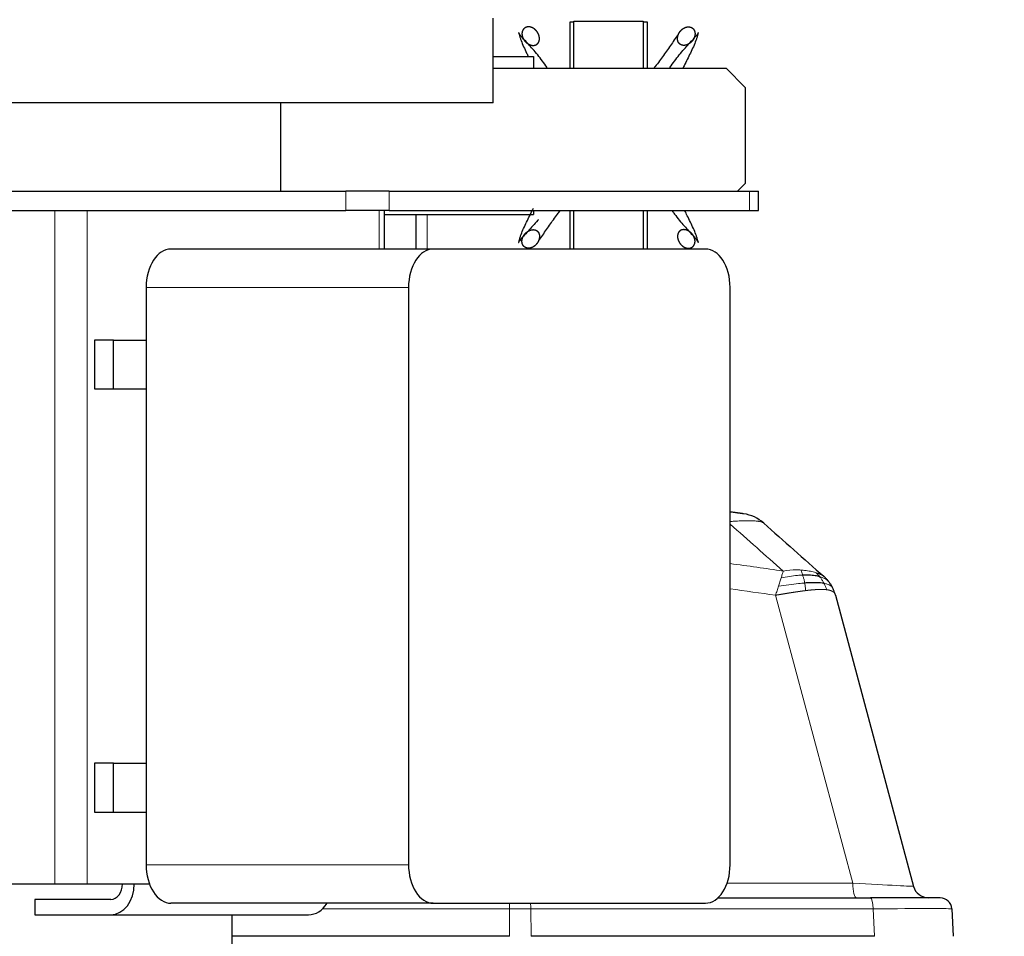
# Model space of a CAD drawing. Header units: inches. Extents: x 0 to 20790, y -12 to 14700.
# Tile 167 of 191: x 11081 to 11337, y 11969 to 12207. Entities that reach past the tile are written whole.
import ezdxf

# ---------------------------------------------------------------- set-up
doc = ezdxf.new("R2010")
doc.units = ezdxf.units.IN
doc.layers.add('1', color=7, linetype='Continuous', true_color=0xffffff)
doc.layers.add('254', color=7, linetype='Continuous', true_color=0xffffff)
doc.styles.add('latin_extended', font='simplex.shx')
doc.dimstyles.get("Standard").update_dxf_attribs({"dimtxt": 0.18, "dimasz": 0.18, "dimexe": 0.18, "dimexo": 0.0625, "dimgap": 0.09, "dimtad": 0, "dimtih": 1, "dimtoh": 1, "dimdec": 4, "dimzin": 0, "dimdsep": 46, "dimtxsty": 'Standard', "dimcen": 0.09, "dimadec": 0, "dimazin": 0, "dimtfac": 1, "dimtdec": 4, "dimtofl": 0, "dimtmove": 0, "dimatfit": 3, "dimfxl": 1, "dimtolj": 1, "dimtzin": 0, "dimarcsym": 0})

# ---------------------------------------------------------------- blocks, each defined once
blk = doc.blocks.new('_U0')
at = {"layer": '254', "color": 3, "linetype": 'Continuous', "lineweight": 13, "transparency": 16777216}
for p, q in [((11596.29, 12504.08), (12351.76, 12504.08)), ((12316.76, 12381.58), (12316.76, 9051.08)), ((11242.24, 8928.58), (12351.76, 8928.58))]:
    blk.add_line(p, q, dxfattribs=at)
at = {"layer": '254', "color": 3, "transparency": 16777216}
for points in [[(12337.18, 12381.58), (12296.35, 12381.58), (12316.76, 12504.08)], [(12296.35, 9051.08), (12337.18, 9051.08), (12316.76, 8928.58)]]:
    blk.add_solid(points, dxfattribs=at)
at = {"layer": 'Defpoints', "color": 0, "transparency": 16777216}
for p in [(11561.29, 12504.08), (11207.24, 8928.58), (12316.76, 8928.58)]:
    blk.add_point(p, dxfattribs=at)
at = {"layer": '254', "color": 2, "lineweight": 13, "transparency": 16777216, "insert": (12133.01, 10500.49), "char_height": 122.5, "attachment_point": 1, "rotation": 90, "style": 'latin_extended'}
blk.add_mtext('\\A1;3575', dxfattribs=at)
blk = doc.blocks.new('_U4')
at = {"layer": '254', "color": 3, "linetype": 'Continuous', "lineweight": 13, "transparency": 16777216}
for p, q in [((9008.02, 11966.58), (9008.02, 12896.47)), ((11886.14, 10173.47), (11886.14, 12896.47)), ((9130.52, 12861.47), (11763.64, 12861.47))]:
    blk.add_line(p, q, dxfattribs=at)
at = {"layer": '254', "color": 3, "transparency": 16777216}
for points in [[(9130.52, 12881.89), (9130.52, 12841.05), (9008.02, 12861.47)], [(11763.64, 12841.05), (11763.64, 12881.89), (11886.14, 12861.47)]]:
    blk.add_solid(points, dxfattribs=at)
at = {"layer": 'Defpoints', "color": 0, "transparency": 16777216}
for p in [(11886.14, 12861.47), (9008.02, 11931.58), (11886.14, 10138.47)]:
    blk.add_point(p, dxfattribs=at)
at = {"layer": '254', "color": 2, "lineweight": 13, "transparency": 16777216, "insert": (10231.25, 13045.22), "char_height": 122.5, "attachment_point": 1, "style": 'latin_extended'}
blk.add_mtext('\\A1;2878', dxfattribs=at)

msp = doc.modelspace()

# ---------------------------------------------------------------- linework, layer by layer
at = {"layer": '1', "color": 2, "linetype": 'Continuous', "lineweight": 25}
for p, q in [((11204.086, 12185.577), (11204.086, 12207.577)), ((11224.086, 12206.577), (11225.045, 12206.577)), ((11224.086, 12194.576), (11224.086, 12206.577)), ((11225.045, 12194.576), (11225.045, 12206.777)), ((11225.045, 12206.777), (11243.045, 12206.777)), ((11243.045, 12206.777), (11243.045, 12194.576)), ((11243.045, 12206.577), (11244.086, 12206.577)), ((11244.086, 12206.577), (11244.086, 12194.576)), ((11204.084, 12197.577), (11214.586, 12197.577)), ((11214.586, 12197.577), (11214.586, 12194.575)), ((11204.084, 12194.575), (11264.586, 12194.575)), ((11264.586, 12194.575), (11269.586, 12189.575)), ((11269.586, 12189.575), (11269.586, 12164.579)), ((11204.086, 12185.577), (10954.086, 12185.577)), ((11148.936, 12162.577), (11148.936, 12185.577)), ((11269.586, 12164.579), (11267.583, 12162.577)), ((11008.321, 12162.577), (11165.794, 12162.577)), ((11177.021, 12162.577), (11165.794, 12162.577)), ((11177.021, 12162.577), (11270.715, 12162.577)), ((11270.715, 12162.577), (11273.054, 12162.577)), ((11273.054, 12157.577), (11273.054, 12162.577)), ((11008.321, 12157.577), (11165.794, 12157.577)), ((11177.021, 12157.577), (11165.794, 12157.577)), ((11175.866, 12156.577), (11214.586, 12156.577)), ((11175.867, 12147.575), (11175.867, 12157.577)), ((11177.021, 12157.577), (11270.715, 12157.577)), ((11184.086, 12147.571), (11184.086, 12156.57)), ((11214.586, 12157.577), (11214.586, 12156.577)), ((11224.086, 12147.577), (11224.086, 12157.577)), ((11225.045, 12147.577), (11225.045, 12157.577)), ((11243.045, 12157.577), (11243.045, 12147.577)), ((11244.086, 12157.577), (11244.086, 12147.577)), ((11270.715, 12157.577), (11273.054, 12157.577)), ((11188.514, 12147.577), (11120.336, 12147.577)), ((11259.221, 12147.577), (11188.514, 12147.577)), ((11113.909, 12137.577), (11113.909, 11987.577)), ((11182.087, 12137.577), (11182.087, 11987.577)), ((11265.649, 11987.577), (11265.649, 12137.577)), ((11105.425, 12123.927), (11100.446, 12123.927)), ((11100.446, 12123.927), (11100.446, 12111.227)), ((11105.425, 12123.927), (11113.909, 12123.927)), ((11105.425, 12111.227), (11105.425, 12123.927)), ((11100.446, 12111.227), (11105.425, 12111.227)), ((11105.425, 12111.227), (11113.909, 12111.227)), ((11293.032, 12057.62), (11313.311, 11981.937)), ((11100.446, 12013.927), (11100.446, 12001.227)), ((11105.425, 12013.927), (11100.446, 12013.927)), ((11105.425, 12001.227), (11105.425, 12013.927)), ((11105.425, 12013.927), (11113.909, 12013.927)), ((11100.446, 12001.227), (11105.425, 12001.227)), ((11105.425, 12001.227), (11113.909, 12001.227)), ((11076.372, 11982.577), (11090.161, 11982.577)), ((11090.161, 11982.577), (11098.614, 11982.577)), ((11098.614, 11982.577), (11110.827, 11982.577)), ((11110.828, 11982.577), (11110.827, 11982.577)), ((11110.828, 11982.577), (11114.77, 11982.577)), ((11085.017, 11978.577), (11085.017, 11974.577)), ((11104.699, 11978.577), (11085.017, 11978.577)), ((11262.496, 11978.972), (11302.09, 11978.972)), ((11320.259, 11978.972), (11302.09, 11978.972)), ((11188.514, 11977.577), (11120.336, 11977.577)), ((11188.514, 11977.577), (11259.221, 11977.577)), ((11323.255, 11976.129), (11323.63, 11968.972)), ((11085.017, 11974.577), (11104.699, 11974.577)), ((11104.699, 11974.577), (11156.122, 11974.577)), ((11136.236, 11907.577), (11136.236, 11974.577)), ((11208.35, 11968.972), (11136.232, 11968.972)), ((11303.19, 11968.972), (11213.932, 11968.972))]:
    msp.add_line(p, q, dxfattribs=at)
at = {"layer": '1', "color": 110, "linetype": 'Continuous', "lineweight": 13}
for p, q in [((11165.794, 12162.577), (11165.794, 12157.577)), ((11177.021, 12162.577), (11177.021, 12157.577)), ((11270.715, 12162.577), (11270.715, 12157.577)), ((11090.161, 12157.577), (11090.161, 11982.577)), ((11098.614, 12157.577), (11098.614, 11982.577)), ((11174.463, 12157.577), (11174.463, 12147.575)), ((11186.886, 12156.565), (11186.886, 12147.565)), ((11182.087, 12137.577), (11113.909, 12137.577)), ((11297.497, 11982.763), (11277.441, 12057.61)), ((11182.087, 11987.577), (11113.909, 11987.577)), ((11264.854, 11982.763), (11297.497, 11982.763)), ((11208.298, 11976.129), (11159.748, 11976.129)), ((11208.35, 11968.972), (11208.298, 11976.129)), ((11302.815, 11976.129), (11213.88, 11976.129)), ((11213.88, 11976.129), (11213.932, 11968.972)), ((11303.19, 11968.972), (11302.815, 11976.129))]:
    msp.add_line(p, q, dxfattribs=at)
at = {"layer": '1', "color": 2, "linetype": 'Continuous', "lineweight": 25}
for centre, radius, start, end in [((11267.754, 12068.862), 10, 48.47557, 82.02027), ((11317.175, 11982.972), 4, 195, 270), ((11320.259, 11975.972), 3, 3, 90)]:
    msp.add_arc(centre, radius, start, end, dxfattribs=at)
for centre, major_axis, ratio, start_param, end_param in [((11120.336, 12137.577), (0, 10), 0.6427876, 0, 1.5707963), ((11188.514, 12137.577), (0, 10), 0.6427876, 0, 1.5707963), ((11259.221, 12137.577), (0, 10), 0.6427876, 4.712389, 6.2831853), ((11120.336, 11987.577), (0, 10), 0.6427876, 1.5707963, 3.1415927), ((11188.514, 11987.577), (0, 10), 0.6427876, 1.5707963, 3.1415927), ((11259.221, 11987.577), (0, 10), 0.6427876, 3.1415927, 4.712389), ((11104.699, 11982.577), (0, 4.001), 0.7660444, 3.1415927, 4.712389), ((11104.699, 11982.577), (0, -8.001), 0.7660444, 0, 1.5707963), ((11156.122, 11982.577), (0, -8.001), 0.7660444, 0, 0.8955993)]:
    msp.add_ellipse(centre, major_axis=major_axis, ratio=ratio, start_param=start_param, end_param=end_param, dxfattribs=at)
at = {"layer": '1', "color": 110, "linetype": 'Continuous', "lineweight": 13}
for centre, major_axis, ratio, start_param, end_param in [((11298.463, 11982.972), (0, 4), 0.2419219, 1.6231562, 3.1415927), ((11292.328, 11982.972), (-20.983, 1.035), 0.00224, 3.1423129, 4.4636253), ((11302.09, 11975.972), (0, 3), 0.2419219, 4.7647489, 6.2831853), ((11208.193, 11975.972), (0, 3), 0.0348995, 4.7647489, 5.2766517), ((11207.348, 11975.972), (27.001, 0.022), 0.0057899, 1.3264408, 1.5355922), ((11213.155, 11975.972), (0, 3), 0.2419219, 4.7647489, 5.2766517), ((11296.226, 11975.972), (27.029, 0.157), 0.0045296, 0.000211, 1.3245207)]:
    msp.add_ellipse(centre, major_axis=major_axis, ratio=ratio, start_param=start_param, end_param=end_param, dxfattribs=at)
at = {"layer": '1', "color": 2, "linetype": 'Continuous', "lineweight": 25}
for points, degree, knots in [([(11211.948, 12202.141), (11211.686, 12202.449), (11211.194, 12203.036), (11210.795, 12203.587), (11210.672, 12203.838), (11210.683, 12203.911), (11210.75, 12203.738), (11210.831, 12203.459), (11210.898, 12203.173), (11210.981, 12202.842), (11211.114, 12202.366), (11211.412, 12201.485), (11211.986, 12200.153), (11212.651, 12198.758), (11213.07, 12197.899), (11213.222, 12197.59)], 3, [0, 0, 0, 0, 0.1322751, 0.2645503, 0.3306878, 0.3968254, 0.462963, 0.4960317, 0.5291005, 0.5621693, 0.5952381, 0.6613757, 0.7936508, 0.9259259, 1, 1, 1, 1]), ([(11215.729, 12203.658), (11215.635, 12203.834), (11215.438, 12204.145), (11215.202, 12204.429), (11214.93, 12204.679), (11214.601, 12204.902), (11214.295, 12205.073), (11213.99, 12205.214), (11213.633, 12205.314), (11213.26, 12205.339), (11212.926, 12205.286), (11212.634, 12205.199), (11212.352, 12205.08), (11212.045, 12204.868), (11211.811, 12204.571), (11211.668, 12204.229), (11211.595, 12203.932), (11211.552, 12203.629), (11211.546, 12203.26), (11211.613, 12202.895), (11211.737, 12202.547), (11211.873, 12202.273), (11211.948, 12202.141)], 5, [0, 0, 0, 0, 0, 0, 0.1360851, 0.25, 0.25, 0.25, 0.2708653, 0.3748173, 0.4789488, 0.5, 0.5, 0.5, 0.5828898, 0.6871801, 0.75, 0.75, 0.75, 0.7916704, 0.8957455, 1, 1, 1, 1, 1, 1]), ([(11211.948, 12202.141), (11212.05, 12201.962), (11212.256, 12201.658), (11212.501, 12201.381), (11212.779, 12201.138), (11213.154, 12200.89), (11213.503, 12200.704), (11213.843, 12200.562), (11214.204, 12200.477), (11214.577, 12200.469), (11214.878, 12200.525), (11215.094, 12200.592), (11215.256, 12200.656), (11215.541, 12200.819), (11215.802, 12201.088), (11215.963, 12201.401), (11216.042, 12201.662), (11216.095, 12201.963), (11216.121, 12202.267), (11216.1, 12202.636), (11216.019, 12202.996), (11215.889, 12203.34), (11215.778, 12203.568), (11215.729, 12203.658)], 5, [0, 0, 0, 0, 0, 0, 0.1404182, 0.25, 0.25, 0.25, 0.3061889, 0.4101882, 0.5, 0.5, 0.5, 0.5143157, 0.5651452, 0.6182864, 0.7226815, 0.75, 0.75, 0.75, 0.8267229, 0.9303577, 1, 1, 1, 1, 1, 1]), ([(11252.361, 12203.658), (11252.028, 12203.215), (11251.379, 12202.271), (11250.401, 12200.806), (11249.408, 12199.346), (11248.386, 12197.897), (11247.315, 12196.455), (11246.469, 12195.355), (11245.985, 12194.737), (11245.887, 12194.613)], 3, [0, 0, 0, 0, 0.160016, 0.320032, 0.480048, 0.640064, 0.80008, 0.960096, 1, 1, 1, 1]), ([(11256.142, 12202.141), (11256.04, 12201.962), (11255.834, 12201.658), (11255.589, 12201.381), (11255.311, 12201.138), (11254.936, 12200.89), (11254.633, 12200.728), (11254.465, 12200.654), (11254.291, 12200.594), (11254.063, 12200.536), (11253.783, 12200.49), (11253.599, 12200.478), (11253.414, 12200.487), (11253.213, 12200.525), (11253, 12200.591), (11252.914, 12200.624), (11252.832, 12200.664), (11252.749, 12200.712), (11252.623, 12200.797), (11252.551, 12200.853), (11252.483, 12200.915), (11252.42, 12200.981), (11252.275, 12201.16), (11252.173, 12201.325), (11252.099, 12201.495), (11252.047, 12201.672), (11251.995, 12201.963), (11251.976, 12202.186), (11251.979, 12202.37), (11251.997, 12202.553), (11252.044, 12202.813), (11252.106, 12203.059), (11252.163, 12203.234), (11252.232, 12203.404), (11252.313, 12203.568), (11252.361, 12203.658)], 5, [0, 0, 0, 0, 0, 0, 0.1404182, 0.25, 0.25, 0.25, 0.3061889, 0.375, 0.375, 0.375, 0.4101882, 0.5, 0.5, 0.5, 0.5143157, 0.5625, 0.5625, 0.5625, 0.5651452, 0.6182864, 0.625, 0.625, 0.625, 0.7226815, 0.75, 0.75, 0.75, 0.8267229, 0.875, 0.875, 0.875, 0.9303577, 1, 1, 1, 1, 1, 1]), ([(11252.361, 12203.658), (11252.455, 12203.834), (11252.652, 12204.145), (11252.888, 12204.429), (11253.161, 12204.679), (11253.49, 12204.902), (11253.795, 12205.073), (11253.962, 12205.15), (11254.135, 12205.212), (11254.313, 12205.257), (11254.614, 12205.307), (11254.798, 12205.321), (11254.982, 12205.315), (11255.164, 12205.286), (11255.456, 12205.199), (11255.654, 12205.116), (11255.813, 12205.021), (11255.956, 12204.905), (11256.142, 12204.703), (11256.286, 12204.505), (11256.373, 12204.342), (11256.437, 12204.169), (11256.495, 12203.932), (11256.539, 12203.629), (11256.544, 12203.26), (11256.477, 12202.895), (11256.354, 12202.547), (11256.218, 12202.273), (11256.142, 12202.141)], 5, [0, 0, 0, 0, 0, 0, 0.1360851, 0.25, 0.25, 0.25, 0.2708653, 0.3748173, 0.375, 0.375, 0.375, 0.4789488, 0.5, 0.5, 0.5, 0.5828898, 0.625, 0.625, 0.625, 0.6871801, 0.75, 0.75, 0.75, 0.7916704, 0.8957455, 1, 1, 1, 1, 1, 1]), ([(11256.142, 12202.141), (11256.405, 12202.449), (11256.896, 12203.036), (11257.296, 12203.587), (11257.418, 12203.838), (11257.407, 12203.911), (11257.34, 12203.738), (11257.26, 12203.459), (11257.192, 12203.173), (11257.11, 12202.842), (11256.976, 12202.366), (11256.679, 12201.485), (11256.105, 12200.153), (11255.325, 12198.518), (11254.512, 12196.862), (11253.869, 12195.568), (11253.501, 12194.827), (11253.409, 12194.642)], 3, [0, 0, 0, 0, 0.1071725, 0.214345, 0.2679313, 0.3215176, 0.3751038, 0.401897, 0.4286901, 0.4554832, 0.4822763, 0.5358626, 0.6430351, 0.7502076, 0.8573802, 0.9645527, 1, 1, 1, 1]), ([(11218.089, 12194.742), (11217.695, 12195.323), (11216.888, 12196.462), (11215.648, 12198.056), (11214.388, 12199.544), (11213.135, 12200.927), (11212.324, 12201.765), (11211.948, 12202.141)], 3, [0, 0, 0, 0, 0.1969887, 0.3977415, 0.5984944, 0.7992472, 1, 1, 1, 1]), ([(11250.001, 12194.742), (11250.395, 12195.323), (11251.202, 12196.462), (11252.442, 12198.056), (11253.702, 12199.544), (11254.955, 12200.927), (11255.766, 12201.765), (11256.142, 12202.141)], 3, [0, 0, 0, 0, 0.1969887, 0.3977415, 0.5984944, 0.7992472, 1, 1, 1, 1]), ([(11211.948, 12150.956), (11211.686, 12150.647), (11211.194, 12150.06), (11210.795, 12149.509), (11210.672, 12149.258), (11210.683, 12149.185), (11210.75, 12149.358), (11210.831, 12149.637), (11210.898, 12149.923), (11210.981, 12150.254), (11211.114, 12150.73), (11211.412, 12151.611), (11211.986, 12152.944), (11212.765, 12154.578), (11213.579, 12156.234), (11214.178, 12157.442), (11214.504, 12158.097), (11214.553, 12158.195)], 3, [0, 0, 0, 0, 0.108977, 0.217954, 0.2724424, 0.3269309, 0.3814194, 0.4086637, 0.4359079, 0.4631522, 0.4903964, 0.5448849, 0.6538619, 0.7628389, 0.8718158, 0.9807928, 1, 1, 1, 1]), ([(11215.814, 12155.268), (11215.758, 12155.198), (11215.284, 12154.611), (11214.388, 12153.552), (11213.135, 12152.169), (11212.324, 12151.332), (11211.948, 12150.956)], 3, [0, 0, 0, 0, 0.0427569, 0.3618379, 0.680919, 1, 1, 1, 1]), ([(11215.729, 12149.438), (11216.062, 12149.881), (11216.711, 12150.825), (11217.69, 12152.29), (11218.682, 12153.75), (11219.704, 12155.199), (11220.637, 12156.455), (11221.238, 12157.241), (11221.469, 12157.541)], 3, [0, 0, 0, 0, 0.1781698, 0.3563395, 0.5345093, 0.712679, 0.8908488, 1, 1, 1, 1]), ([(11250.609, 12157.479), (11250.804, 12157.203), (11251.41, 12156.367), (11252.442, 12155.04), (11253.702, 12153.552), (11254.955, 12152.169), (11255.766, 12151.332), (11256.142, 12150.956)], 3, [0, 0, 0, 0, 0.1072674, 0.3304506, 0.5536337, 0.7768169, 1, 1, 1, 1]), ([(11256.142, 12150.956), (11256.405, 12150.647), (11256.896, 12150.06), (11257.296, 12149.509), (11257.418, 12149.258), (11257.407, 12149.185), (11257.34, 12149.358), (11257.26, 12149.637), (11257.192, 12149.923), (11257.11, 12150.254), (11256.976, 12150.73), (11256.679, 12151.611), (11256.105, 12152.944), (11255.325, 12154.578), (11254.571, 12156.113), (11254.082, 12157.1), (11253.866, 12157.534)], 3, [0, 0, 0, 0, 0.1138952, 0.2277904, 0.284738, 0.3416856, 0.3986333, 0.4271071, 0.4555809, 0.4840547, 0.5125285, 0.5694761, 0.6833713, 0.7972665, 0.9111617, 1, 1, 1, 1]), ([(11211.948, 12150.956), (11212.05, 12151.134), (11212.256, 12151.438), (11212.501, 12151.715), (11212.779, 12151.958), (11213.154, 12152.206), (11213.458, 12152.368), (11213.626, 12152.442), (11213.799, 12152.503), (11214.027, 12152.56), (11214.308, 12152.606), (11214.492, 12152.618), (11214.676, 12152.609), (11214.878, 12152.571), (11215.091, 12152.505), (11215.176, 12152.472), (11215.259, 12152.432), (11215.341, 12152.384), (11215.467, 12152.3), (11215.54, 12152.243), (11215.607, 12152.182), (11215.67, 12152.115), (11215.815, 12151.936), (11215.917, 12151.771), (11215.991, 12151.602), (11216.043, 12151.425), (11216.095, 12151.133), (11216.114, 12150.91), (11216.112, 12150.726), (11216.093, 12150.544), (11216.046, 12150.283), (11215.985, 12150.037), (11215.927, 12149.862), (11215.858, 12149.692), (11215.778, 12149.528), (11215.729, 12149.438)], 5, [0, 0, 0, 0, 0, 0, 0.1404182, 0.25, 0.25, 0.25, 0.3061889, 0.375, 0.375, 0.375, 0.4101882, 0.5, 0.5, 0.5, 0.5143157, 0.5625, 0.5625, 0.5625, 0.5651452, 0.6182864, 0.625, 0.625, 0.625, 0.7226815, 0.75, 0.75, 0.75, 0.8267229, 0.875, 0.875, 0.875, 0.9303577, 1, 1, 1, 1, 1, 1]), ([(11256.142, 12150.956), (11256.04, 12151.134), (11255.834, 12151.438), (11255.589, 12151.715), (11255.311, 12151.958), (11254.936, 12152.206), (11254.587, 12152.392), (11254.248, 12152.534), (11253.887, 12152.619), (11253.514, 12152.627), (11253.213, 12152.571), (11252.996, 12152.504), (11252.835, 12152.44), (11252.55, 12152.278), (11252.289, 12152.008), (11252.127, 12151.696), (11252.049, 12151.434), (11251.995, 12151.133), (11251.969, 12150.829), (11251.99, 12150.461), (11252.071, 12150.1), (11252.201, 12149.756), (11252.313, 12149.528), (11252.361, 12149.438)], 5, [0, 0, 0, 0, 0, 0, 0.1404182, 0.25, 0.25, 0.25, 0.3061889, 0.4101882, 0.5, 0.5, 0.5, 0.5143157, 0.5651452, 0.6182864, 0.7226815, 0.75, 0.75, 0.75, 0.8267229, 0.9303577, 1, 1, 1, 1, 1, 1]), ([(11215.729, 12149.438), (11215.635, 12149.262), (11215.438, 12148.951), (11215.202, 12148.668), (11214.93, 12148.417), (11214.601, 12148.194), (11214.295, 12148.023), (11214.128, 12147.946), (11213.955, 12147.884), (11213.777, 12147.839), (11213.476, 12147.789), (11213.293, 12147.775), (11213.108, 12147.781), (11212.926, 12147.81), (11212.634, 12147.897), (11212.436, 12147.98), (11212.278, 12148.075), (11212.135, 12148.192), (11211.949, 12148.393), (11211.805, 12148.591), (11211.718, 12148.754), (11211.653, 12148.927), (11211.595, 12149.165), (11211.552, 12149.467), (11211.546, 12149.837), (11211.613, 12150.201), (11211.737, 12150.549), (11211.873, 12150.823), (11211.948, 12150.956)], 5, [0, 0, 0, 0, 0, 0, 0.1360851, 0.25, 0.25, 0.25, 0.2708653, 0.3748173, 0.375, 0.375, 0.375, 0.4789488, 0.5, 0.5, 0.5, 0.5828898, 0.625, 0.625, 0.625, 0.6871801, 0.75, 0.75, 0.75, 0.7916704, 0.8957455, 1, 1, 1, 1, 1, 1]), ([(11252.361, 12149.438), (11252.455, 12149.262), (11252.652, 12148.951), (11252.888, 12148.668), (11253.161, 12148.417), (11253.49, 12148.194), (11253.795, 12148.023), (11254.101, 12147.883), (11254.458, 12147.783), (11254.83, 12147.757), (11255.164, 12147.81), (11255.456, 12147.897), (11255.738, 12148.016), (11256.045, 12148.228), (11256.279, 12148.526), (11256.423, 12148.867), (11256.495, 12149.165), (11256.539, 12149.467), (11256.544, 12149.837), (11256.477, 12150.201), (11256.354, 12150.549), (11256.218, 12150.823), (11256.142, 12150.956)], 5, [0, 0, 0, 0, 0, 0, 0.1360851, 0.25, 0.25, 0.25, 0.2708653, 0.3748173, 0.4789488, 0.5, 0.5, 0.5, 0.5828898, 0.6871801, 0.75, 0.75, 0.75, 0.7916704, 0.8957455, 1, 1, 1, 1, 1, 1]), ([(11269.142, 12078.765), (11269.141, 12078.766), (11269.133, 12078.767), (11269.103, 12078.771), (11269.079, 12078.774), (11269.013, 12078.783), (11268.972, 12078.789), (11268.873, 12078.803), (11268.814, 12078.811), (11268.728, 12078.823), (11268.711, 12078.826), (11268.674, 12078.831), (11268.618, 12078.839), (11268.557, 12078.847), (11268.43, 12078.865), (11268.243, 12078.891), (11268.026, 12078.922), (11267.881, 12078.942), (11267.851, 12078.946), (11267.791, 12078.954), (11267.761, 12078.959), (11267.668, 12078.972), (11267.605, 12078.98), (11267.412, 12079.007), (11267.278, 12079.026), (11267, 12079.065), (11266.857, 12079.085), (11266.562, 12079.126), (11266.41, 12079.147), (11266.215, 12079.174), (11266.176, 12079.179), (11266.097, 12079.19), (11266.057, 12079.196), (11265.937, 12079.213), (11265.857, 12079.224), (11265.741, 12079.24), (11265.706, 12079.245), (11265.671, 12079.25)], 3, [0, 0, 0, 0, 0.0766427, 0.0766427, 0.1589548, 0.1589548, 0.241267, 0.241267, 0.3235792, 0.3235792, 0.3441572, 0.3441572, 0.3647352, 0.4058913, 0.4058913, 0.4882035, 0.5705157, 0.5705157, 0.5910937, 0.5910937, 0.6116718, 0.6116718, 0.6528278, 0.6528278, 0.73514, 0.73514, 0.8174522, 0.8174522, 0.8997644, 0.8997644, 0.9203424, 0.9203424, 0.9409204, 0.9409204, 0.9820765, 0.9820765, 1, 1, 1, 1]), ([(11288.922, 12062.429), (11288.776, 12062.468), (11288.625, 12062.505), (11287.999, 12062.64), (11287.483, 12062.719), (11286.372, 12062.822), (11285.776, 12062.848), (11284.94, 12062.845), (11284.727, 12062.842), (11284.511, 12062.835)], 3, [0, 0, 0, 0, 0.125, 0.125, 0.5, 0.5, 0.875, 0.875, 1, 1, 1, 1]), ([(11290.038, 12060.687), (11289.883, 12060.714), (11289.721, 12060.738), (11289.043, 12060.821), (11288.471, 12060.856), (11287.211, 12060.874), (11286.524, 12060.858), (11285.544, 12060.806), (11285.293, 12060.79), (11285.038, 12060.772)], 3, [0, 0, 0, 0, 0.125, 0.125, 0.5, 0.5, 0.875, 0.875, 1, 1, 1, 1]), ([(11291.34, 12061.075), (11291.244, 12061.202), (11291.144, 12061.328), (11290.885, 12061.637), (11290.721, 12061.819), (11290.375, 12062.175), (11290.194, 12062.349), (11290.002, 12062.519)], 3, [0, 0, 0, 0, 0.25, 0.25, 0.625, 0.625, 1, 1, 1, 1]), ([(11292.341, 12059.457), (11292.305, 12059.528), (11292.269, 12059.599), (11292.122, 12059.881), (11292.004, 12060.087), (11291.754, 12060.491), (11291.622, 12060.689), (11291.436, 12060.947), (11291.389, 12061.011), (11291.34, 12061.075)], 3, [0, 0, 0, 0, 0.125, 0.125, 0.5, 0.5, 0.875, 0.875, 1, 1, 1, 1]), ([(11293.032, 12057.62), (11292.966, 12057.866), (11292.892, 12058.105), (11292.729, 12058.572), (11292.639, 12058.799), (11292.479, 12059.168), (11292.411, 12059.314), (11292.341, 12059.457)], 3, [0, 0, 0, 0, 0.375, 0.375, 0.75, 0.75, 1, 1, 1, 1])]:
    msp.add_open_spline(points, degree=degree, knots=knots, dxfattribs=at)
at = {"layer": '1', "color": 110, "linetype": 'Continuous', "lineweight": 13}
for points in [[(11279.456, 12063.896), (11274.849, 12067.958), (11270.247, 12072.016), (11265.649, 12076.071)], [(11265.653, 12065.842), (11270.256, 12065.207), (11274.856, 12064.558), (11279.456, 12063.896)], [(11277.441, 12057.61), (11273.513, 12058.171), (11269.583, 12058.722), (11265.653, 12059.265)]]:
    msp.add_open_spline(points, degree=3, dxfattribs=at)
for points, knots in [([(11274.383, 12076.349), (11274.335, 12076.392), (11274.276, 12076.433), (11274.137, 12076.511), (11274.057, 12076.548), (11273.786, 12076.652), (11273.565, 12076.713), (11273.268, 12076.771), (11273.234, 12076.777), (11273.165, 12076.789), (11273.13, 12076.796), (11273.023, 12076.813), (11272.95, 12076.824), (11272.721, 12076.856), (11272.398, 12076.894), (11272.036, 12076.921), (11271.751, 12076.939), (11271.605, 12076.947), (11271.453, 12076.953), (11271.351, 12076.957), (11271.299, 12076.959), (11270.83, 12076.974), (11270.382, 12076.978), (11269.665, 12076.97), (11269.419, 12076.965), (11269.039, 12076.954), (11268.91, 12076.95), (11268.65, 12076.94), (11268.517, 12076.935), (11267.85, 12076.905), (11267.296, 12076.873), (11266.383, 12076.81), (11266.037, 12076.783), (11265.684, 12076.754)], [0, 0, 0, 0, 0.0658566, 0.0658566, 0.1317133, 0.1317133, 0.2634265, 0.2634265, 0.2798907, 0.2798907, 0.2963548, 0.2963548, 0.3292832, 0.3292832, 0.3951398, 0.4609964, 0.4609964, 0.4939247, 0.5103889, 0.5103889, 0.526853, 0.526853, 0.6585663, 0.6585663, 0.7244229, 0.7244229, 0.7573512, 0.7573512, 0.7902796, 0.7902796, 0.9219928, 0.9219928, 1, 1, 1, 1]), ([(11278.896, 12062.089), (11279.003, 12062.42), (11279.103, 12062.737), (11279.289, 12063.341), (11279.376, 12063.627), (11279.456, 12063.896)], [0, 0, 0, 0, 0.5, 0.5, 1, 1, 1, 1]), ([(11284.062, 12064.157), (11283.692, 12064.183), (11283.314, 12064.199), (11281.784, 12064.214), (11280.596, 12064.121), (11279.456, 12063.896)], [0, 0, 0, 0, 0.25, 0.25, 1, 1, 1, 1]), ([(11287.941, 12063.462), (11287.81, 12063.502), (11287.675, 12063.541), (11287.116, 12063.695), (11286.657, 12063.802), (11285.675, 12063.983), (11285.154, 12064.058), (11284.43, 12064.129), (11284.247, 12064.145), (11284.062, 12064.157)], [0, 0, 0, 0, 0.125, 0.125, 0.5, 0.5, 0.875, 0.875, 1, 1, 1, 1]), ([(11284.511, 12062.835), (11284.463, 12062.985), (11284.415, 12063.127), (11284.301, 12063.455), (11284.237, 12063.629), (11284.13, 12063.93), (11284.088, 12064.056), (11284.062, 12064.157)], [0, 0, 0, 0, 0.25, 0.25, 0.625, 0.625, 1, 1, 1, 1]), ([(11288.922, 12062.429), (11288.824, 12062.553), (11288.727, 12062.669), (11288.493, 12062.934), (11288.359, 12063.071), (11288.123, 12063.301), (11288.02, 12063.393), (11287.941, 12063.462)], [0, 0, 0, 0, 0.25, 0.25, 0.625, 0.625, 1, 1, 1, 1]), ([(11290.002, 12062.519), (11289.789, 12062.707), (11289.324, 12062.964), (11288.444, 12063.299), (11288.202, 12063.382), (11287.941, 12063.462)], [0, 0, 0, 0, 0.75, 0.75, 1, 1, 1, 1]), ([(11278.224, 12059.949), (11278.35, 12060.324), (11278.469, 12060.692), (11278.693, 12061.408), (11278.798, 12061.755), (11278.896, 12062.089)], [0, 0, 0, 0, 0.5, 0.5, 1, 1, 1, 1]), ([(11285.038, 12060.772), (11284.528, 12060.736), (11283.998, 12060.691), (11281.816, 12060.474), (11280.037, 12060.234), (11278.224, 12059.949)], [0, 0, 0, 0, 0.25, 0.25, 1, 1, 1, 1]), ([(11284.511, 12062.835), (11284.079, 12062.822), (11283.635, 12062.796), (11281.816, 12062.645), (11280.362, 12062.42), (11278.896, 12062.089)], [0, 0, 0, 0, 0.25, 0.25, 1, 1, 1, 1]), ([(11285.038, 12060.772), (11285.021, 12060.863), (11285.003, 12060.954), (11284.928, 12061.318), (11284.865, 12061.59), (11284.729, 12062.115), (11284.657, 12062.368), (11284.56, 12062.683), (11284.535, 12062.76), (11284.511, 12062.835)], [0, 0, 0, 0, 0.125, 0.125, 0.5, 0.5, 0.875, 0.875, 1, 1, 1, 1]), ([(11285.268, 12058.811), (11285.262, 12059.011), (11285.247, 12059.235), (11285.202, 12059.714), (11285.17, 12059.97), (11285.103, 12060.411), (11285.072, 12060.591), (11285.038, 12060.772)], [0, 0, 0, 0, 0.375, 0.375, 0.75, 0.75, 1, 1, 1, 1]), ([(11291.34, 12061.075), (11291.02, 12061.497), (11290.479, 12061.873), (11289.486, 12062.263), (11289.215, 12062.351), (11288.922, 12062.429)], [0, 0, 0, 0, 0.75, 0.75, 1, 1, 1, 1]), ([(11290.038, 12060.687), (11289.998, 12060.765), (11289.957, 12060.842), (11289.788, 12061.152), (11289.652, 12061.384), (11289.367, 12061.828), (11289.218, 12062.041), (11289.021, 12062.303), (11288.972, 12062.367), (11288.922, 12062.429)], [0, 0, 0, 0, 0.125, 0.125, 0.5, 0.5, 0.875, 0.875, 1, 1, 1, 1]), ([(11292.341, 12059.457), (11292.118, 12059.908), (11291.635, 12060.255), (11290.63, 12060.568), (11290.348, 12060.634), (11290.038, 12060.687)], [0, 0, 0, 0, 0.75, 0.75, 1, 1, 1, 1]), ([(11290.751, 12059.037), (11290.692, 12059.199), (11290.623, 12059.385), (11290.461, 12059.787), (11290.369, 12060.004), (11290.194, 12060.379), (11290.118, 12060.533), (11290.038, 12060.687)], [0, 0, 0, 0, 0.375, 0.375, 0.75, 0.75, 1, 1, 1, 1]), ([(11277.441, 12057.61), (11277.585, 12058.007), (11277.722, 12058.402), (11277.983, 12059.184), (11278.107, 12059.57), (11278.224, 12059.949)], [0, 0, 0, 0, 0.5, 0.5, 1, 1, 1, 1]), ([(11285.268, 12058.811), (11285.254, 12058.81), (11285.226, 12058.806), (11285.184, 12058.801), (11285.141, 12058.795), (11285.097, 12058.79), (11285.053, 12058.784), (11285.007, 12058.779), (11284.961, 12058.773), (11284.915, 12058.767), (11284.867, 12058.761), (11284.819, 12058.754), (11284.77, 12058.748), (11284.721, 12058.741), (11284.67, 12058.735), (11284.619, 12058.728), (11284.567, 12058.721), (11284.514, 12058.714), (11284.461, 12058.706), (11284.406, 12058.699), (11284.351, 12058.691), (11284.295, 12058.684), (11284.239, 12058.676), (11284.181, 12058.668), (11284.123, 12058.66), (11284.064, 12058.652), (11284.004, 12058.643), (11283.943, 12058.635), (11283.882, 12058.626), (11283.819, 12058.617), (11283.756, 12058.608), (11283.692, 12058.599), (11283.627, 12058.59), (11283.562, 12058.58), (11283.495, 12058.57), (11283.428, 12058.561), (11283.359, 12058.551), (11283.29, 12058.541), (11283.22, 12058.53), (11283.15, 12058.52), (11283.078, 12058.509), (11283.005, 12058.498), (11282.932, 12058.488), (11282.858, 12058.476), (11282.782, 12058.465), (11282.706, 12058.454), (11282.629, 12058.442), (11282.551, 12058.43), (11282.473, 12058.418), (11282.393, 12058.406), (11282.312, 12058.394), (11282.231, 12058.382), (11282.148, 12058.369), (11282.065, 12058.356), (11281.981, 12058.343), (11281.895, 12058.33), (11281.809, 12058.317), (11281.722, 12058.303), (11281.634, 12058.289), (11281.545, 12058.276), (11281.455, 12058.261), (11281.364, 12058.247), (11281.272, 12058.233), (11281.18, 12058.218), (11281.086, 12058.203), (11280.991, 12058.188), (11280.896, 12058.173), (11280.799, 12058.158), (11280.701, 12058.142), (11280.603, 12058.127), (11280.503, 12058.111), (11280.403, 12058.095), (11280.301, 12058.078), (11280.199, 12058.062), (11280.095, 12058.045), (11279.991, 12058.028), (11279.885, 12058.011), (11279.779, 12057.994), (11279.672, 12057.977), (11279.563, 12057.959), (11279.454, 12057.941), (11279.343, 12057.923), (11279.232, 12057.905), (11279.12, 12057.887), (11279.006, 12057.868), (11278.892, 12057.85), (11278.776, 12057.831), (11278.66, 12057.812), (11278.543, 12057.792), (11278.424, 12057.773), (11278.305, 12057.753), (11278.185, 12057.733), (11278.063, 12057.713), (11277.941, 12057.693), (11277.817, 12057.672), (11277.693, 12057.652), (11277.568, 12057.631), (11277.484, 12057.617), (11277.441, 12057.61)], [0, 0, 0, 0, 0.0060657, 0.012223, 0.0184718, 0.0248123, 0.0312443, 0.0377679, 0.0443831, 0.0510899, 0.0578883, 0.0647782, 0.0717598, 0.0788329, 0.0859977, 0.093254, 0.1006019, 0.1080414, 0.1155725, 0.1231952, 0.1309095, 0.1387154, 0.1466129, 0.1546019, 0.1626826, 0.1708549, 0.1791188, 0.1874742, 0.1959213, 0.20446, 0.2130903, 0.2218121, 0.2306256, 0.2395307, 0.2485274, 0.2576156, 0.2667955, 0.276067, 0.2854301, 0.2948848, 0.3044311, 0.314069, 0.3237985, 0.3336196, 0.3435324, 0.3535367, 0.3636326, 0.3738202, 0.3840993, 0.3944701, 0.4049324, 0.4154864, 0.426132, 0.4368691, 0.4476979, 0.4586183, 0.4696303, 0.480734, 0.4919292, 0.503216, 0.5145945, 0.5260645, 0.5376262, 0.5492795, 0.5610244, 0.5728609, 0.584789, 0.5968087, 0.60892, 0.621123, 0.6334175, 0.6458037, 0.6582815, 0.6708509, 0.6835119, 0.6962645, 0.7091087, 0.7220445, 0.735072, 0.748191, 0.7614017, 0.774704, 0.7880979, 0.8015834, 0.8151605, 0.8288293, 0.8425896, 0.8564416, 0.8703852, 0.8844204, 0.8985472, 0.9127656, 0.9270756, 0.9414773, 0.9559705, 0.9705554, 0.9852319, 1, 1, 1, 1]), ([(11290.751, 12059.037), (11290.74, 12059.038), (11290.718, 12059.041), (11290.685, 12059.045), (11290.652, 12059.049), (11290.619, 12059.052), (11290.585, 12059.056), (11290.551, 12059.06), (11290.516, 12059.063), (11290.481, 12059.067), (11290.446, 12059.07), (11290.411, 12059.073), (11290.375, 12059.076), (11290.339, 12059.079), (11290.303, 12059.082), (11290.266, 12059.084), (11290.229, 12059.087), (11290.192, 12059.089), (11290.154, 12059.092), (11290.116, 12059.094), (11290.078, 12059.096), (11290.039, 12059.098), (11290, 12059.1), (11289.961, 12059.102), (11289.921, 12059.104), (11289.881, 12059.105), (11289.841, 12059.107), (11289.8, 12059.108), (11289.759, 12059.109), (11289.718, 12059.11), (11289.676, 12059.111), (11289.634, 12059.112), (11289.592, 12059.113), (11289.549, 12059.114), (11289.506, 12059.114), (11289.462, 12059.115), (11289.419, 12059.115), (11289.375, 12059.115), (11289.33, 12059.115), (11289.285, 12059.115), (11289.24, 12059.115), (11289.194, 12059.115), (11289.148, 12059.114), (11289.102, 12059.114), (11289.056, 12059.113), (11289.008, 12059.112), (11288.961, 12059.111), (11288.913, 12059.11), (11288.865, 12059.109), (11288.817, 12059.108), (11288.768, 12059.107), (11288.719, 12059.105), (11288.669, 12059.104), (11288.619, 12059.102), (11288.569, 12059.1), (11288.518, 12059.098), (11288.467, 12059.096), (11288.415, 12059.094), (11288.364, 12059.091), (11288.311, 12059.089), (11288.259, 12059.086), (11288.206, 12059.084), (11288.152, 12059.081), (11288.099, 12059.078), (11288.044, 12059.075), (11287.99, 12059.071), (11287.935, 12059.068), (11287.88, 12059.065), (11287.824, 12059.061), (11287.768, 12059.057), (11287.711, 12059.053), (11287.655, 12059.049), (11287.597, 12059.045), (11287.54, 12059.041), (11287.482, 12059.037), (11287.423, 12059.032), (11287.364, 12059.028), (11287.305, 12059.023), (11287.245, 12059.018), (11287.185, 12059.013), (11287.125, 12059.008), (11287.064, 12059.002), (11287.003, 12058.997), (11286.941, 12058.992), (11286.879, 12058.986), (11286.817, 12058.98), (11286.754, 12058.974), (11286.691, 12058.968), (11286.627, 12058.962), (11286.563, 12058.956), (11286.498, 12058.949), (11286.434, 12058.943), (11286.368, 12058.936), (11286.303, 12058.929), (11286.237, 12058.922), (11286.17, 12058.915), (11286.103, 12058.908), (11286.036, 12058.901), (11285.968, 12058.893), (11285.9, 12058.886), (11285.831, 12058.878), (11285.762, 12058.87), (11285.693, 12058.862), (11285.623, 12058.854), (11285.553, 12058.846), (11285.482, 12058.837), (11285.411, 12058.829), (11285.34, 12058.82), (11285.292, 12058.814), (11285.268, 12058.811)], [0, 0, 0, 0, 0.0082024, 0.0164263, 0.0246716, 0.0329384, 0.0412265, 0.0495362, 0.0578672, 0.0662198, 0.0745938, 0.0829892, 0.0914062, 0.0998446, 0.1083045, 0.1167859, 0.1252887, 0.1338131, 0.1423589, 0.1509263, 0.1595151, 0.1681255, 0.1767574, 0.1854108, 0.1940858, 0.2027822, 0.2115002, 0.2202398, 0.2290008, 0.2377835, 0.2465876, 0.2554134, 0.2642606, 0.2731295, 0.2820199, 0.2909319, 0.2998654, 0.3088206, 0.3177973, 0.3267956, 0.3358154, 0.3448569, 0.35392, 0.3630047, 0.3721109, 0.3812388, 0.3903883, 0.3995594, 0.4087522, 0.4179665, 0.4272025, 0.4364601, 0.4457393, 0.4550402, 0.4643627, 0.4737069, 0.4830727, 0.4924601, 0.5018692, 0.5113, 0.5207524, 0.5302265, 0.5397222, 0.5492397, 0.5587788, 0.5683395, 0.577922, 0.5875261, 0.5971519, 0.6067994, 0.6164686, 0.6261595, 0.6358721, 0.6456064, 0.6553624, 0.6651401, 0.6749395, 0.6847606, 0.6946034, 0.704468, 0.7143542, 0.7242622, 0.734192, 0.7441434, 0.7541166, 0.7641115, 0.7741282, 0.7841666, 0.7942268, 0.8043087, 0.8144123, 0.8245377, 0.8346848, 0.8448538, 0.8550444, 0.8652568, 0.875491, 0.885747, 0.8960247, 0.9063242, 0.9166455, 0.9269886, 0.9373534, 0.9477401, 0.9581485, 0.9685787, 0.9790306, 0.9895044, 1, 1, 1, 1]), ([(11293.032, 12057.62), (11293.03, 12057.626), (11293.027, 12057.639), (11293.022, 12057.657), (11293.016, 12057.676), (11293.01, 12057.694), (11293.004, 12057.712), (11292.998, 12057.731), (11292.992, 12057.749), (11292.986, 12057.766), (11292.979, 12057.784), (11292.972, 12057.802), (11292.965, 12057.82), (11292.957, 12057.837), (11292.95, 12057.854), (11292.942, 12057.872), (11292.934, 12057.889), (11292.926, 12057.906), (11292.917, 12057.923), (11292.909, 12057.94), (11292.9, 12057.956), (11292.891, 12057.973), (11292.882, 12057.99), (11292.872, 12058.006), (11292.862, 12058.022), (11292.852, 12058.038), (11292.842, 12058.055), (11292.832, 12058.07), (11292.821, 12058.086), (11292.81, 12058.102), (11292.799, 12058.118), (11292.788, 12058.133), (11292.776, 12058.149), (11292.765, 12058.164), (11292.753, 12058.179), (11292.74, 12058.194), (11292.728, 12058.209), (11292.715, 12058.224), (11292.702, 12058.239), (11292.689, 12058.253), (11292.676, 12058.268), (11292.662, 12058.282), (11292.648, 12058.296), (11292.634, 12058.311), (11292.62, 12058.325), (11292.605, 12058.339), (11292.59, 12058.352), (11292.575, 12058.366), (11292.56, 12058.38), (11292.544, 12058.393), (11292.528, 12058.406), (11292.512, 12058.42), (11292.496, 12058.433), (11292.479, 12058.446), (11292.463, 12058.459), (11292.446, 12058.471), (11292.428, 12058.484), (11292.411, 12058.497), (11292.393, 12058.509), (11292.375, 12058.521), (11292.356, 12058.533), (11292.338, 12058.545), (11292.319, 12058.557), (11292.3, 12058.569), (11292.28, 12058.581), (11292.261, 12058.592), (11292.241, 12058.604), (11292.221, 12058.615), (11292.2, 12058.626), (11292.179, 12058.637), (11292.158, 12058.648), (11292.137, 12058.659), (11292.116, 12058.67), (11292.094, 12058.681), (11292.072, 12058.691), (11292.049, 12058.701), (11292.027, 12058.712), (11292.004, 12058.722), (11291.981, 12058.732), (11291.957, 12058.742), (11291.934, 12058.751), (11291.91, 12058.761), (11291.886, 12058.77), (11291.861, 12058.78), (11291.836, 12058.789), (11291.811, 12058.798), (11291.786, 12058.807), (11291.76, 12058.816), (11291.734, 12058.825), (11291.708, 12058.833), (11291.682, 12058.842), (11291.655, 12058.85), (11291.628, 12058.858), (11291.6, 12058.866), (11291.573, 12058.874), (11291.545, 12058.882), (11291.517, 12058.89), (11291.488, 12058.898), (11291.459, 12058.905), (11291.43, 12058.912), (11291.401, 12058.92), (11291.371, 12058.927), (11291.341, 12058.934), (11291.311, 12058.94), (11291.28, 12058.947), (11291.249, 12058.954), (11291.218, 12058.96), (11291.187, 12058.966), (11291.155, 12058.973), (11291.123, 12058.979), (11291.091, 12058.985), (11291.058, 12058.99), (11291.025, 12058.996), (11290.992, 12059.002), (11290.958, 12059.007), (11290.925, 12059.012), (11290.89, 12059.017), (11290.856, 12059.022), (11290.821, 12059.027), (11290.786, 12059.032), (11290.763, 12059.035), (11290.751, 12059.037)], [0, 0, 0, 0, 0.007775, 0.0155603, 0.0233558, 0.0311618, 0.038978, 0.0468046, 0.0546416, 0.0624889, 0.0703466, 0.0782147, 0.0860931, 0.093982, 0.1018813, 0.109791, 0.1177112, 0.1256417, 0.1335828, 0.1415343, 0.1494962, 0.1574687, 0.1654516, 0.173445, 0.1814489, 0.1894634, 0.1974883, 0.2055238, 0.2135699, 0.2216264, 0.2296936, 0.2377713, 0.2458596, 0.2539585, 0.2620679, 0.270188, 0.2783187, 0.28646, 0.2946119, 0.3027745, 0.3109477, 0.3191316, 0.3273261, 0.3355314, 0.3437472, 0.3519738, 0.3602111, 0.3684591, 0.3767178, 0.3849872, 0.3932673, 0.4015582, 0.4098598, 0.4181722, 0.4264954, 0.4348293, 0.443174, 0.4515295, 0.4598958, 0.4682728, 0.4766607, 0.4850594, 0.493469, 0.5018893, 0.5103206, 0.5187626, 0.5272155, 0.5356793, 0.544154, 0.5526395, 0.561136, 0.5696433, 0.5781615, 0.5866906, 0.5952307, 0.6037817, 0.6123436, 0.6209165, 0.6295003, 0.638095, 0.6467007, 0.6553174, 0.6639451, 0.6725838, 0.6812334, 0.6898941, 0.6985657, 0.7072484, 0.7159421, 0.7246468, 0.7333625, 0.7420893, 0.7508272, 0.759576, 0.768336, 0.777107, 0.7858891, 0.7946823, 0.8034866, 0.812302, 0.8211284, 0.829966, 0.8388147, 0.8476746, 0.8565455, 0.8654276, 0.8743209, 0.8832252, 0.8921408, 0.9010675, 0.9100054, 0.9189544, 0.9279147, 0.9368861, 0.9458688, 0.9548626, 0.9638676, 0.9728839, 0.9819114, 0.9909501, 1, 1, 1, 1])]:
    msp.add_open_spline(points, degree=3, knots=knots, dxfattribs=at)
at = {"layer": '1', "color": 2, "linetype": 'Continuous', "lineweight": 25}
msp.add_open_spline([(11274.383, 12076.349), (11279.584, 12071.744), (11284.79, 12067.134), (11290.002, 12062.519)], degree=3, dxfattribs=at)

# ---------------------------------------------------------------- dimensions: what is measured, and where the dimension line sits
at = {"layer": '254', "color": 2, "linetype": 'Continuous', "lineweight": 13}
dim = msp.add_linear_dim(base=(11886.138, 12861.47), p1=(9008.02, 11931.577), p2=(11886.138, 10138.47), dimstyle='Standard', override={"dimscale": 35, "dimtxt": 3.5, "dimasz": 3.5, "dimexe": 1, "dimexo": 1, "dimgap": 1.75, "dimtad": 1, "dimtih": 1, "dimtoh": 0, "dimdec": 0, "dimlfac": 1, "dimzin": 8, "dimdsep": 46, "dimlunit": 2, "dimtxsty": 'latin_extended', "dimsah": 1, "dimse1": 0, "dimse2": 0, "dimsd1": 0, "dimsd2": 0, "dimclrd": 3, "dimclre": 3, "dimclrt": 2, "dimtol": 0, "dimtm": -0.1, "dimtfac": 0.714286, "dimtdec": 3, "dimtofl": 1, "dimtmove": 0, "dimtzin": 8, "dimlwd": 13, "dimlwe": 13}, dxfattribs=at)
dim.commit()
dim.dimension.update_dxf_attribs({"geometry": '_U4', "text_midpoint": (10447.079, 12861.47), "dimtype": 160})
dim = msp.add_linear_dim(base=(12316.764862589, 8928.577457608), p1=(11561.285522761, 12504.077457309), p2=(11207.235511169, 8928.577457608), angle=90, dimstyle='Standard', override={"dimscale": 35, "dimtxt": 3.5, "dimasz": 3.5, "dimexe": 1, "dimexo": 1, "dimgap": 1.75, "dimtad": 1, "dimtih": 0, "dimtoh": 0, "dimdec": 0, "dimlfac": 1, "dimzin": 8, "dimdsep": 46, "dimlunit": 2, "dimtxsty": 'latin_extended', "dimsah": 1, "dimse1": 0, "dimse2": 0, "dimsd1": 0, "dimsd2": 0, "dimclrd": 3, "dimclre": 3, "dimclrt": 2, "dimtol": 0, "dimtm": -0.1, "dimtfac": 0.714286, "dimtdec": 3, "dimtofl": 1, "dimtmove": 0, "dimtzin": 8, "dimlwd": 13, "dimlwe": 13}, dxfattribs=at)
dim.commit()
dim.dimension.update_dxf_attribs({"geometry": '_U0', "text_midpoint": (12316.764862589, 10716.327457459), "dimtype": 160})

doc.saveas('drawing.dxf')
